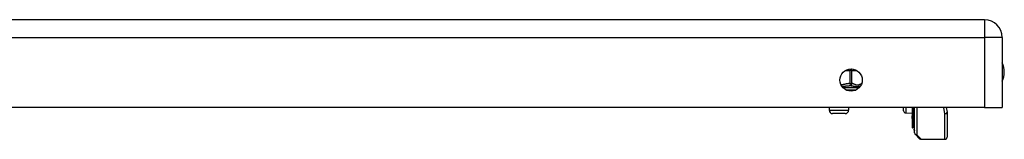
# Model space of a CAD drawing. Header units: inches. Extents: x 4 to 134, y 7 to 73.
# Tile 74 of 88: x 18.88 to 27.84, y 58.23 to 59.32. Entities that reach past the tile are written whole.
import ezdxf

# ---------------------------------------------------------------- set-up
doc = ezdxf.new("R2010")
doc.units = ezdxf.units.IN
doc.header["$MEASUREMENT"] = 0
doc.layers.add('Visible Edges(ANSI)', color=7, linetype='Continuous', lineweight=25)
doc.layers.add('Visible Tangent Edges(ANSI)', color=7, linetype='Continuous', lineweight=25)

msp = doc.modelspace()

# ---------------------------------------------------------------- linework, layer by layer
at = {"layer": 'Visible Edges(ANSI)'}
for p, q in [((27.6585, 59.3231), (4.0625, 59.3231)), ((27.8195, 59.1621), (27.8195, 58.5231)), ((27.6585, 58.5231), (4.0625, 58.5231)), ((26.245, 58.5231), (26.245, 58.4992)), ((26.4221, 58.5231), (26.4221, 58.4992)), ((26.923, 58.4941), (26.923, 58.5231)), ((27.0019, 58.5231), (27.0019, 58.4472)), ((27.0198, 58.4088), (27.0198, 58.5231)), ((27.023, 58.2929), (27.023, 58.5231)), ((27.3098, 58.5231), (27.318, 58.4811)), ((27.6585, 58.5231), (27.8195, 58.5231)), ((26.3906, 58.4677), (26.2765, 58.4677)), ((26.9422, 58.4741), (27.0019, 58.4715)), ((27.0019, 58.4472), (27.0019, 58.4464)), ((27.0019, 58.429), (27.0019, 58.4464)), ((27.0019, 58.429), (27.0019, 58.4258)), ((27.0019, 58.4258), (27.0019, 58.4246)), ((27.0019, 58.4246), (27.0019, 58.3459)), ((27.3183, 58.4774), (27.3183, 58.2533)), ((27.0019, 58.3459), (27.0019, 58.3392)), ((27.0092, 58.3413), (27.0024, 58.3388)), ((27.0198, 58.4088), (27.0198, 58.3254)), ((27.0198, 58.318), (27.0198, 58.3254)), ((27.0685, 58.2393), (27.0288, 58.279)), ((27.0824, 58.2336), (27.2986, 58.2336))]:
    msp.add_line(p, q, dxfattribs=at)
msp.add_circle((26.4445, 58.7731), 0.1015, dxfattribs=at)
for centre, radius, start, end in [((27.6585, 59.1621), 0.161, 0, 90), ((27.6515, 58.8461), 0.1875, 333.63717, 26.36283), ((26.5402, 58.7029), 0.0197, 116.83291, 170.66677), ((26.2765, 58.4992), 0.0315, 180, 270), ((26.3906, 58.4992), 0.0315, 270, 0), ((26.943, 58.4941), 0.02, 180, 267.5), ((27.2986, 58.4774), 0.0197, 0, 10.94089), ((27.0023, 58.3392), 0.000394, 180, 290), ((27.0119, 58.3339), 0.00787, 0, 110), ((27.0237, 58.318), 0.00394, 180, 259.97953), ((27.0427, 58.2929), 0.0197, 180, 225), ((27.2986, 58.2533), 0.0197, 270, 0), ((27.0824, 58.2533), 0.0197, 225, 270)]:
    msp.add_arc(centre, radius, start, end, dxfattribs=at)
at = {"layer": 'Visible Tangent Edges(ANSI)'}
for p, q in [((27.6585, 59.3231), (27.6585, 59.1621)), ((4.0625, 59.1621), (27.6585, 59.1621)), ((27.6585, 59.1621), (27.6585, 58.5231)), ((27.8195, 59.1621), (27.6585, 59.1621)), ((26.4347, 58.8741), (26.4347, 58.8604)), ((26.3928, 58.8604), (26.4347, 58.8604)), ((26.4517, 58.8604), (26.4347, 58.8604)), ((26.4347, 58.8604), (26.4347, 58.742)), ((26.4517, 58.8604), (26.4963, 58.8604)), ((26.4517, 58.742), (26.4517, 58.8604)), ((26.5179, 58.7029), (26.3712, 58.7029)), ((26.4347, 58.742), (26.4358, 58.7225)), ((26.4347, 58.742), (26.4517, 58.742)), ((26.3973, 58.6832), (26.4918, 58.6832)), ((26.9422, 58.5231), (26.9422, 58.4741)), ((27.0024, 58.5231), (27.0024, 58.4469)), ((27.0092, 58.4313), (27.0092, 58.5231)), ((27.0427, 58.5231), (27.0427, 58.2748)), ((27.2986, 58.4669), (27.2882, 58.5231)), ((26.245, 58.4992), (26.4221, 58.4992)), ((27.0021, 58.4463), (27.0021, 58.4288)), ((27.0021, 58.4288), (27.0092, 58.4313)), ((27.0021, 58.4256), (27.0021, 58.4288)), ((27.0024, 58.3456), (27.0024, 58.4243)), ((27.0092, 58.4313), (27.0092, 58.348)), ((27.2986, 58.2336), (27.2986, 58.4669)), ((27.0024, 58.3456), (27.0092, 58.348)), ((27.0024, 58.3456), (27.0024, 58.3388)), ((27.0092, 58.3413), (27.0092, 58.348)), ((27.0427, 58.2748), (27.0824, 58.2336))]:
    msp.add_line(p, q, dxfattribs=at)
at = {"layer": 'Visible Tangent Edges(ANSI)', "flags": 128}
for points in [[(26.4347, 58.742), (26.4313, 58.7418), (26.4279, 58.7415), (26.4244, 58.7412), (26.421, 58.7408), (26.4176, 58.7403), (26.4142, 58.7398), (26.4108, 58.7392), (26.4074, 58.7386), (26.4041, 58.738), (26.4007, 58.7374), (26.3973, 58.7367), (26.394, 58.736), (26.3906, 58.7353), (26.3873, 58.7345), (26.3839, 58.7338), (26.3805, 58.7331), (26.3772, 58.7323), (26.3738, 58.7316), (26.3705, 58.7309), (26.3671, 58.7303), (26.3638, 58.7296), (26.3604, 58.729), (26.357, 58.7285), (26.3536, 58.728)], [(26.3607, 58.7158), (26.3641, 58.7161), (26.3675, 58.7164), (26.3708, 58.7167), (26.3742, 58.717), (26.3775, 58.7173), (26.3807, 58.7177), (26.384, 58.718), (26.3872, 58.7183), (26.3904, 58.7187), (26.3936, 58.719), (26.3968, 58.7194), (26.3999, 58.7197), (26.403, 58.72), (26.4061, 58.7203), (26.4092, 58.7206), (26.4123, 58.7209), (26.4153, 58.7212), (26.4183, 58.7214), (26.4213, 58.7217), (26.4242, 58.7219), (26.4272, 58.7221), (26.4301, 58.7222), (26.4329, 58.7224), (26.4358, 58.7225)], [(26.4358, 58.7225), (26.4406, 58.7222), (26.4454, 58.7217), (26.4503, 58.7212), (26.4551, 58.7205), (26.46, 58.7198), (26.4648, 58.719), (26.4696, 58.7182), (26.4743, 58.7174), (26.479, 58.7166), (26.4835, 58.7159), (26.4881, 58.7154), (26.4925, 58.715), (26.4967, 58.7148), (26.5009, 58.7147), (26.5048, 58.715), (26.5086, 58.7154), (26.5121, 58.7159), (26.5155, 58.7166), (26.5186, 58.7174), (26.5216, 58.7182), (26.5244, 58.719), (26.527, 58.7197), (26.5294, 58.7205), (26.5318, 58.7211)], [(26.5401, 58.7389), (26.5365, 58.7376), (26.5328, 58.7361), (26.5292, 58.7345), (26.5255, 58.7329), (26.5219, 58.7314), (26.5182, 58.7299), (26.5145, 58.7286), (26.5108, 58.7276), (26.5071, 58.7269), (26.5034, 58.7265), (26.4996, 58.7266), (26.4959, 58.7272), (26.4922, 58.728), (26.4885, 58.7292), (26.4849, 58.7305), (26.4812, 58.732), (26.4775, 58.7336), (26.4739, 58.7352), (26.4702, 58.7367), (26.4666, 58.7382), (26.4629, 58.7395), (26.4592, 58.7406), (26.4555, 58.7415), (26.4517, 58.742)], [(27.0021, 58.4463), (27.0021, 58.4463), (27.0021, 58.4463), (27.0021, 58.4464), (27.0021, 58.4464), (27.0021, 58.4464), (27.002, 58.4465), (27.002, 58.4465), (27.002, 58.4465), (27.002, 58.4466), (27.002, 58.4466), (27.002, 58.4467), (27.002, 58.4467), (27.0019, 58.4467), (27.0019, 58.4468), (27.0019, 58.4468), (27.0019, 58.4469), (27.0019, 58.4469), (27.0019, 58.4469), (27.0019, 58.447), (27.0019, 58.447), (27.0019, 58.4471), (27.0019, 58.4471), (27.0019, 58.4471), (27.0019, 58.4472)], [(27.0019, 58.4246), (27.0019, 58.4246), (27.0019, 58.4247), (27.0019, 58.4247), (27.0019, 58.4247), (27.0019, 58.4247), (27.0019, 58.4248), (27.0019, 58.4248), (27.0019, 58.4248), (27.0019, 58.4248), (27.0019, 58.4249), (27.002, 58.4249), (27.002, 58.425), (27.002, 58.425), (27.002, 58.425), (27.002, 58.4251), (27.002, 58.4251), (27.002, 58.4252), (27.002, 58.4252), (27.0021, 58.4253), (27.0021, 58.4253), (27.0021, 58.4254), (27.0021, 58.4255), (27.0021, 58.4255), (27.0021, 58.4256)], [(27.0021, 58.4463), (27.0022, 58.4463), (27.0022, 58.4463), (27.0022, 58.4464), (27.0022, 58.4464), (27.0022, 58.4464), (27.0022, 58.4464), (27.0023, 58.4465), (27.0023, 58.4465), (27.0023, 58.4465), (27.0023, 58.4465), (27.0023, 58.4466), (27.0023, 58.4466), (27.0023, 58.4466), (27.0023, 58.4466), (27.0024, 58.4467), (27.0024, 58.4467), (27.0024, 58.4467), (27.0024, 58.4467), (27.0024, 58.4468), (27.0024, 58.4468), (27.0024, 58.4468), (27.0024, 58.4468), (27.0024, 58.4468), (27.0024, 58.4469)], [(27.0024, 58.4243), (27.0024, 58.4243), (27.0024, 58.4244), (27.0024, 58.4244), (27.0024, 58.4245), (27.0024, 58.4245), (27.0024, 58.4246), (27.0024, 58.4247), (27.0024, 58.4247), (27.0023, 58.4248), (27.0023, 58.4248), (27.0023, 58.4249), (27.0023, 58.4249), (27.0023, 58.425), (27.0023, 58.425), (27.0023, 58.4251), (27.0023, 58.4252), (27.0022, 58.4252), (27.0022, 58.4253), (27.0022, 58.4253), (27.0022, 58.4254), (27.0022, 58.4254), (27.0022, 58.4255), (27.0021, 58.4255), (27.0021, 58.4256)]]:
    msp.add_lwpolyline(points, dxfattribs=at)
at = {"layer": 'Visible Tangent Edges(ANSI)'}
for centre, major_axis, ratio, start_param, end_param in [((26.4347, 58.8604), (0, -0.0197), 0.866025, 1.570796, 2.374039), ((26.4347, 58.742), (-0.0022, -0.0196), 0.864664, 0.193569, 1.667581), ((27.0023, 58.4472), (-0.000394, 0), 0.836188, 0, 1.919862), ((27.0021, 58.4464), (-0.000197, 0), 0.839899, 0, 1.919862), ((27.0021, 58.429), (-0.000197, 0), 0.969342, 0, 1.919862), ((27.0021, 58.4258), (-0.000197, 0), 0.969342, 0, 1.919862), ((27.0023, 58.4246), (-0.000394, 0), 0.969342, 0, 1.919862), ((27.0119, 58.4242), (0.00787, 0), 0.969342, 0, 1.919862), ((27.2986, 58.4774), (0.0193, 0.0037), 0.526442, 4.610972, 6.283185), ((27.2986, 58.4774), (0.0197, 0), 0.533433, 4.712389, 6.283185), ((27.0023, 58.3459), (-0.000394, 0), 0.969342, 0, 1.919862), ((27.0119, 58.3408), (0.00787, 0), 0.969342, 0, 1.919862), ((27.0237, 58.4088), (-0.00394, 0), 0.969342, 0, 1.395906), ((27.0237, 58.3254), (-0.00394, 0), 0.969342, 0, 1.395906), ((27.0427, 58.2929), (-0.0197, 0), 0.91745, 0, 1.570796), ((27.0427, 58.2929), (-0.0139, -0.0139), 0.852462, 0, 0.864875)]:
    msp.add_ellipse(centre, major_axis=major_axis, ratio=ratio, start_param=start_param, end_param=end_param, dxfattribs=at)

doc.saveas('drawing.dxf')
